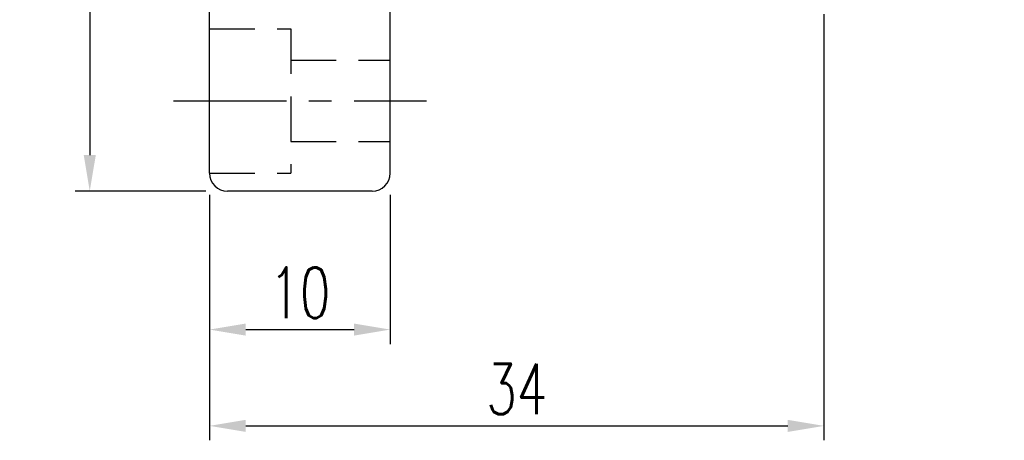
# Model space of a CAD drawing. Extents: x 19 to 174, y 58 to 139.
# Tile 2 of 52: x 120 to 174, y 58 to 81. Entities that reach past the tile are written whole.
import ezdxf

# ---------------------------------------------------------------- set-up
doc = ezdxf.new("R2010")
doc.units = 0
doc.header["$LTSCALE"] = 5
doc.header["$MEASUREMENT"] = 0
doc.linetypes.add('CENTER', pattern=[2, 1.25, -0.25, 0.25, -0.25])
doc.linetypes.add('DASHED', pattern=[0.75, 0.5, -0.25])
doc.layers.add('DIM', color=4, linetype='CONTINUOUS')
doc.layers.add('MAIN', color=7, linetype='CONTINUOUS')
doc.styles.add('DIM-7', font='SIMPLEX.shx', dxfattribs={"width": 0.7, "bigfont": 'chineset.shx'})
doc.dimstyles.new('CNS', dxfattribs={"dimtxt": 3.5, "dimasz": 2.5, "dimexe": 1, "dimexo": 1.5, "dimgap": 0.09, "dimtad": 0, "dimdsep": 46, "dimtxsty": 'DIM-7', "dimcen": 0.09, "dimclrd": 1, "dimclre": 1, "dimclrt": 4, "dimadec": 0, "dimazin": 0, "dimtfac": 1, "dimtix": 1, "dimtmove": 2, "dimatfit": 3, "dimfxl": 1, "dimtvp": 0.971429, "dimtolj": 1, "dimarcsym": 0})

# ---------------------------------------------------------------- blocks, each defined once
blk = doc.blocks.new('*D1')
at = {"layer": 'DIM', "color": 7, "linetype": 'Continuous', "lineweight": -2, "transparency": 16777216}
for p, q in [((164.215, 81.14), (164.215, 57.546)), ((130.215, 71.14), (130.215, 57.546)), ((132.215, 58.346), (162.215, 58.346))]:
    blk.add_line(p, q, dxfattribs=at)
at = {"layer": 'DIM', "color": 7, "linetype": 'Continuous', "transparency": 16777216}
for points in [[(132.215, 58.679), (132.215, 58.012), (130.215, 58.346)], [(162.215, 58.679), (162.215, 58.012), (164.215, 58.346)]]:
    blk.add_solid(points, dxfattribs=at)
at = {"layer": 'DIM', "color": 7, "linetype": 'Continuous', "transparency": 16777216, "insert": (147.215, 60.386), "char_height": 2.8, "attachment_point": 5, "style": 'DIM-7'}
blk.add_mtext('\\A1;34', dxfattribs=at)
blk = doc.blocks.new('*D2')
at = {"layer": 'DIM', "color": 7, "linetype": 'Continuous', "lineweight": -2, "transparency": 16777216}
for p, q in [((130.215, 71.14), (130.215, 62.879)), ((140.215, 71.14), (140.215, 62.879)), ((132.215, 63.679), (138.215, 63.679))]:
    blk.add_line(p, q, dxfattribs=at)
at = {"layer": 'DIM', "color": 7, "linetype": 'Continuous', "transparency": 16777216}
for points in [[(132.215, 64.012), (132.215, 63.345), (130.215, 63.679)], [(138.215, 64.012), (138.215, 63.345), (140.215, 63.679)]]:
    blk.add_solid(points, dxfattribs=at)
at = {"layer": 'DIM', "color": 7, "linetype": 'Continuous', "transparency": 16777216, "insert": (135.215, 65.719), "char_height": 2.8, "attachment_point": 5, "style": 'DIM-7'}
blk.add_mtext('\\A1;10', dxfattribs=at)
blk = doc.blocks.new('*D3')
at = {"layer": 'DIM', "color": 7, "linetype": 'Continuous', "lineweight": -2, "transparency": 16777216}
for p, q in [((164.415, 107.34), (174.195, 107.34)), ((173.395, 83.34), (173.395, 105.34)), ((164.415, 81.34), (174.195, 81.34))]:
    blk.add_line(p, q, dxfattribs=at)
at = {"layer": 'DIM', "color": 7, "linetype": 'Continuous', "transparency": 16777216}
for points in [[(173.062, 105.34), (173.728, 105.34), (173.395, 107.34)], [(173.062, 83.34), (173.728, 83.34), (173.395, 81.34)]]:
    blk.add_solid(points, dxfattribs=at)
at = {"layer": 'DIM', "color": 7, "linetype": 'Continuous', "transparency": 16777216, "insert": (170.795, 94.34), "char_height": 2.8, "attachment_point": 5, "rotation": 90, "style": 'DIM-7'}
blk.add_mtext('\\A1;%%C26{\\H1.680000;\\S-0.009^ -0.025;}', dxfattribs=at)
blk = doc.blocks.new('*D4')
at = {"layer": 'DIM', "color": 7, "linetype": 'Continuous', "lineweight": -2, "transparency": 16777216}
for p, q in [((130.015, 117.34), (122.787, 117.34)), ((123.587, 115.34), (123.587, 73.34)), ((130.015, 71.34), (122.787, 71.34))]:
    blk.add_line(p, q, dxfattribs=at)
at = {"layer": 'DIM', "color": 7, "linetype": 'Continuous', "transparency": 16777216}
for points in [[(123.254, 115.34), (123.921, 115.34), (123.587, 117.34)], [(123.254, 73.34), (123.921, 73.34), (123.587, 71.34)]]:
    blk.add_solid(points, dxfattribs=at)
at = {"layer": 'DIM', "color": 7, "linetype": 'Continuous', "transparency": 16777216, "insert": (121.547, 94.34), "char_height": 2.8, "attachment_point": 5, "rotation": 90, "style": 'DIM-7'}
blk.add_mtext('\\A1;%%C46', dxfattribs=at)

msp = doc.modelspace()

# ---------------------------------------------------------------- linework, layer by layer
at = {"layer": 'MAIN', "color": 7, "linetype": 'Continuous'}
for p, q in [((130.215, 72.34), (130.215, 116.34)), ((140.215, 72.34), (140.215, 116.34)), ((139.215, 71.34), (131.215, 71.34))]:
    msp.add_line(p, q, dxfattribs=at)
at = {"layer": 'MAIN', "color": 7, "linetype": 'DASHED'}
for p, q in [((130.215, 80.34), (134.715, 80.34)), ((134.715, 80.34), (134.715, 72.34)), ((134.715, 78.59), (140.215, 78.59)), ((134.715, 74.09), (140.215, 74.09)), ((130.215, 72.34), (134.715, 72.34))]:
    msp.add_line(p, q, dxfattribs=at)
at = {"layer": 'MAIN', "color": 7, "linetype": 'CENTER'}
msp.add_line((128.215, 76.34), (142.215, 76.34), dxfattribs=at)
at = {"layer": 'MAIN', "color": 7, "linetype": 'Continuous'}
for centre, start, end in [((131.215, 72.34), 180, 270), ((139.215, 72.34), 270, 360)]:
    msp.add_arc(centre, 1, start, end, dxfattribs=at)

# ---------------------------------------------------------------- dimensions: what is measured, and where the dimension line sits
at = {"layer": 'DIM', "color": 7, "linetype": 'Continuous'}
for base, p1, p2, override, picture, middle in [((123.587, 71.34), (131.215, 117.34), (131.215, 71.34), {"dimscale": 0.8, "dimgap": 0.8, "dimtad": 1, "dimclrd": 7, "dimclre": 7, "dimclrt": 7, "dimtp": -0.009, "dimtm": 0.025, "dimtfac": 0.6, "dimtdec": 3, "dimtmove": 1}, '*D4', (121.547, 94.34)), ((173.395, 107.34), (163.215, 81.34), (163.215, 107.34), {"dimscale": 0.8, "dimgap": 0.8, "dimtad": 1, "dimclrd": 7, "dimclre": 7, "dimclrt": 7, "dimtol": 1, "dimtp": -0.009, "dimtm": 0.025, "dimtfac": 0.6, "dimtdec": 3, "dimtmove": 1}, '*D3', (170.795, 94.34))]:
    dim = msp.add_linear_dim(base=base, p1=p1, p2=p2, angle=90, text='%%C<>', dimstyle='CNS', override=override, dxfattribs=at)
    dim.commit()
    dim.dimension.update_dxf_attribs({"geometry": picture, "text_midpoint": middle})
for base, p2, override, picture, middle in [((164.215, 58.346), (164.215, 82.34), {"dimscale": 0.8, "dimgap": 0.8, "dimtad": 1, "dimclrd": 7, "dimclre": 7, "dimclrt": 7, "dimtol": 0, "dimlim": 0, "dimtp": -0.009, "dimtm": 0.025, "dimtfac": 0.6, "dimtdec": 3, "dimtmove": 1}, '*D1', (147.215, 60.386)), ((140.215, 63.679), (140.215, 72.34), {"dimscale": 0.8, "dimgap": 0.8, "dimtad": 1, "dimclrd": 7, "dimclre": 7, "dimclrt": 7, "dimtp": -0.009, "dimtm": 0.025, "dimtfac": 0.6, "dimtdec": 3, "dimtmove": 1}, '*D2', (135.215, 65.719))]:
    dim = msp.add_linear_dim(base=base, p1=(130.215, 72.34), p2=p2, dimstyle='CNS', override=override, dxfattribs=at)
    dim.commit()
    dim.dimension.update_dxf_attribs({"geometry": picture, "text_midpoint": middle})

doc.saveas('drawing.dxf')
